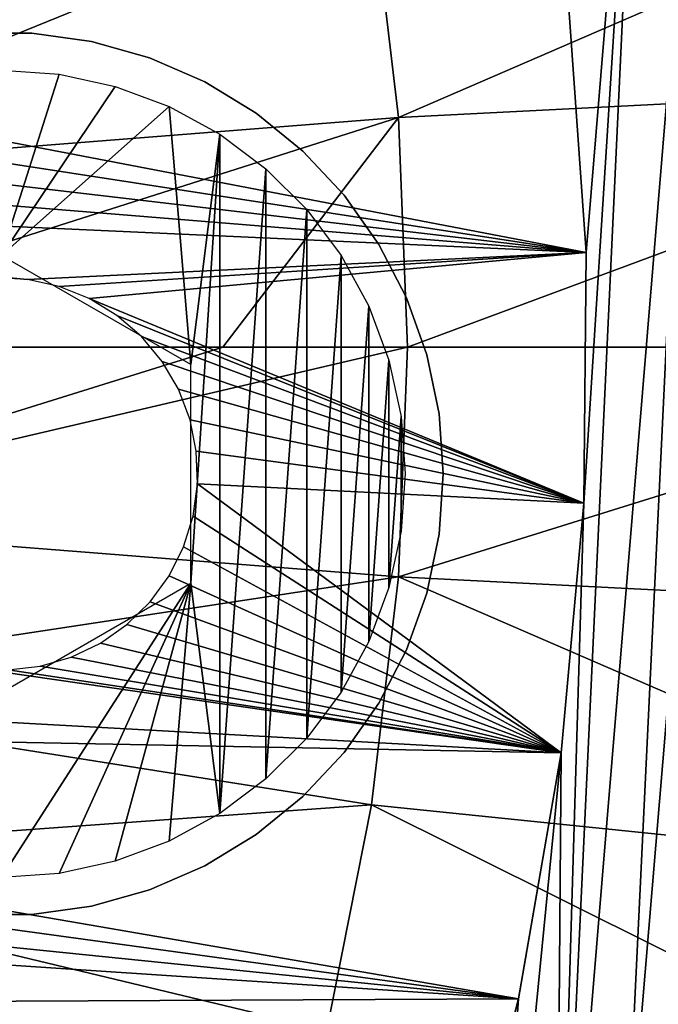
# Model space of a CAD drawing. Header units: millimetres. Extents: x -30.2 to 30.2, y -30.2 to 30.2.
# Tile 218 of 256: x 20.1 to 25.2, y -5.2 to 2.6. Entities that reach past the tile are written whole.
import ezdxf

# ---------------------------------------------------------------- set-up
doc = ezdxf.new("R2010")
doc.units = ezdxf.units.MM
doc.header["$LTSCALE"] = 52.148148
for name, color, linetype in [('1', 7, 'CONTINUOUS'), ('106', 7, 'CONTINUOUS'), ('2', 7, 'CONTINUOUS'), ('21', 7, 'CONTINUOUS'), ('32', 7, 'CONTINUOUS'), ('363', 7, 'CONTINUOUS'), ('364', 7, 'CONTINUOUS'), ('365', 7, 'CONTINUOUS'), ('82', 7, 'CONTINUOUS')]:
    doc.layers.add(name, color=color, linetype=linetype)

msp = doc.modelspace()

# ---------------------------------------------------------------- linework, layer by layer
at = {"layer": '1', "color": 251, "linetype": 'Continuous', "true_color": 0x4c4c4c}
for points in [[(23.122, 1.8197, 6.367), (28.6535, 4.2169, 6.0125), (22.908, 3.6283, 6.367), (23.122, 1.8197, 6.367)], [(28.8849, 2.1141, 6.0125), (28.6535, 4.2169, 6.0125), (23.122, 1.8197, 6.367), (28.8849, 2.1141, 6.0125)], [(22.908, 3.6283, 6.367), (17.1833, 2.7216, 6.644), (17.3438, 1.365, 6.644), (22.908, 3.6283, 6.367)], [(23.122, 1.8197, 6.367), (22.908, 3.6283, 6.367), (17.3438, 1.365, 6.644), (23.122, 1.8197, 6.367)], [(23.1935, 0, 6.367), (28.8849, 2.1141, 6.0125), (23.122, 1.8197, 6.367), (23.1935, 0, 6.367)], [(28.9621, 0, 6.0125), (28.8849, 2.1141, 6.0125), (23.1935, 0, 6.367), (28.9621, 0, 6.0125)], [(23.122, 1.8197, 6.367), (17.3438, 1.365, 6.644), (17.3975, 0, 6.644), (23.122, 1.8197, 6.367)], [(23.122, 1.8197, 6.367), (17.3975, 0, 6.644), (21.729, 0, 6.4445), (23.122, 1.8197, 6.367)], [(23.1935, 0, 6.367), (23.122, 1.8197, 6.367), (21.729, 0, 6.4445), (23.1935, 0, 6.367)]]:
    msp.add_3dface(points, dxfattribs=at)
at = {"layer": '106', "color": 251, "linetype": 'Continuous', "true_color": 0x4c4c4c}
for points in [[(13.4521, -4.8304, -131.4064), (21.5524, -7.9791, -122.7), (13.1988, -5.4846, -131.4064), (13.4521, -4.8304, -131.4064)], [(21.5524, -7.9791, -122.7), (13.4521, -4.8304, -131.4064), (18.2071, -6.0019, -126.5274), (21.5524, -7.9791, -122.7)]]:
    msp.add_3dface(points, dxfattribs=at)
at = {"layer": '2', "color": 251, "linetype": 'Continuous', "true_color": 0x4c4c4c}
for points in [[(23.1935, 0, 6.367), (21.729, 0, 6.4445), (17.3438, -1.365, 6.644), (23.1935, 0, 6.367)], [(23.122, -1.8197, 6.367), (23.1935, 0, 6.367), (17.3438, -1.365, 6.644), (23.122, -1.8197, 6.367)], [(21.729, 0, 6.4445), (17.3975, 0, 6.644), (17.3438, -1.365, 6.644), (21.729, 0, 6.4445)], [(28.9621, 0, 6.0125), (23.1935, 0, 6.367), (23.122, -1.8197, 6.367), (28.9621, 0, 6.0125)], [(28.8849, -2.1141, 6.0125), (28.9621, 0, 6.0125), (23.122, -1.8197, 6.367), (28.8849, -2.1141, 6.0125)], [(23.122, -1.8197, 6.367), (17.3438, -1.365, 6.644), (17.1833, -2.7216, 6.644), (23.122, -1.8197, 6.367)], [(22.908, -3.6283, 6.367), (23.122, -1.8197, 6.367), (17.1833, -2.7216, 6.644), (22.908, -3.6283, 6.367)], [(22.908, -3.6283, 6.367), (28.6535, -4.2169, 6.0125), (23.122, -1.8197, 6.367), (22.908, -3.6283, 6.367)], [(28.6535, -4.2169, 6.0125), (28.8849, -2.1141, 6.0125), (23.122, -1.8197, 6.367), (28.6535, -4.2169, 6.0125)], [(22.908, -3.6283, 6.367), (17.1833, -2.7216, 6.644), (16.9168, -4.0614, 6.644), (22.908, -3.6283, 6.367)], [(22.5527, -5.4144, 6.367), (22.908, -3.6283, 6.367), (16.9168, -4.0614, 6.644), (22.5527, -5.4144, 6.367)], [(22.5527, -5.4144, 6.367), (28.2692, -6.2972, 6.0125), (22.908, -3.6283, 6.367), (22.5527, -5.4144, 6.367)], [(28.2692, -6.2972, 6.0125), (28.6535, -4.2169, 6.0125), (22.908, -3.6283, 6.367), (28.2692, -6.2972, 6.0125)], [(22.5527, -5.4144, 6.367), (16.9168, -4.0614, 6.644), (16.546, -5.3761, 6.644), (22.5527, -5.4144, 6.367)]]:
    msp.add_3dface(points, dxfattribs=at)
at = {"layer": '21', "color": 251, "linetype": 'Continuous', "true_color": 0x4c4c4c}
msp.add_3dface([(24.9099, -6.9361, -46), (25.33, -5.1965, -46), (25.6402, -5.4038, -36.0965), (24.9099, -6.9361, -46)], dxfattribs=at)
at = {"layer": '32', "color": 251, "linetype": 'Continuous', "true_color": 0x4c4c4c}
for points in [[(24.3691, -8.6464, -46), (25.07, 6.3328, -46), (25.4593, 4.5208, -46), (24.3691, -8.6464, -46)], [(25.07, 6.3328, -46), (24.3691, -8.6464, -46), (24.5899, -1.2358, -46), (25.07, 6.3328, -46)], [(24.4698, 2.7237, -46), (25.07, 6.3328, -46), (24.6093, 0.751, -46), (24.4698, 2.7237, -46)], [(24.6093, 0.751, -46), (25.07, 6.3328, -46), (24.5899, -1.2358, -46), (24.6093, 0.751, -46)], [(24.9099, -6.9361, -46), (24.3691, -8.6464, -46), (25.4593, 4.5208, -46), (24.9099, -6.9361, -46)], [(24.9099, -6.9361, -46), (25.4593, 4.5208, -46), (25.7172, 2.6901, -46), (24.9099, -6.9361, -46)], [(25.33, -5.1965, -46), (24.9099, -6.9361, -46), (25.7172, 2.6901, -46), (25.33, -5.1965, -46)], [(24.5899, -1.2358, -46), (24.3691, -8.6464, -46), (24.41, -3.2147, -46), (24.5899, -1.2358, -46)], [(24.3691, -8.6464, -46), (23.7127, -10.3112, -46), (24.41, -3.2147, -46), (24.3691, -8.6464, -46)], [(24.41, -3.2147, -46), (23.7127, -10.3112, -46), (24.0734, -5.1634, -46), (24.41, -3.2147, -46)], [(24.0734, -5.1634, -46), (23.7127, -10.3112, -46), (23.5792, -7.0856, -46), (24.0734, -5.1634, -46)]]:
    msp.add_3dface(points, dxfattribs=at)
at = {"layer": '363', "linetype": 'Continuous'}
for points in [[(20.4301, 2.1635, -48.7), (19.9748, 0.7282, -48.7), (19.9748, 2.1961, -48.7), (20.4301, 2.1635, -48.7)], [(20.8762, 2.0665, -48.7), (19.9748, 0.7282, -48.7), (20.4301, 2.1635, -48.7), (20.8762, 2.0665, -48.7)], [(21.304, 1.907, -48.7), (19.9748, 0.7282, -48.7), (20.8762, 2.0665, -48.7), (21.304, 1.907, -48.7)], [(21.4748, -0.1379, -48.7), (19.9748, 0.7282, -48.7), (21.304, 1.907, -48.7), (21.4748, -0.1379, -48.7)], [(21.7048, 1.6881, -48.7), (21.4748, -0.1379, -48.7), (21.304, 1.907, -48.7), (21.7048, 1.6881, -48.7)], [(21.4748, -1.8699, -48.7), (21.4748, -0.1379, -48.7), (21.7048, 1.6881, -48.7), (21.4748, -1.8699, -48.7)], [(21.4748, -1.8699, -48.7), (21.7048, 1.6881, -48.7), (21.7048, -3.6959, -48.7), (21.4748, -1.8699, -48.7)], [(21.7048, 1.6881, -48.7), (22.0703, 1.4145, -48.7), (21.7048, -3.6959, -48.7), (21.7048, 1.6881, -48.7)], [(21.7048, -3.6959, -48.7), (22.0703, 1.4145, -48.7), (22.0703, -3.4223, -48.7), (21.7048, -3.6959, -48.7)], [(22.0703, 1.4145, -48.7), (22.3932, 1.0916, -48.7), (22.0703, -3.4223, -48.7), (22.0703, 1.4145, -48.7)], [(22.0703, -3.4223, -48.7), (22.3932, 1.0916, -48.7), (22.3932, -3.0994, -48.7), (22.0703, -3.4223, -48.7)], [(22.3932, 1.0916, -48.7), (22.6668, 0.7261, -48.7), (22.3932, -3.0994, -48.7), (22.3932, 1.0916, -48.7)], [(22.3932, -3.0994, -48.7), (22.6668, 0.7261, -48.7), (22.6668, -2.7338, -48.7), (22.3932, -3.0994, -48.7)], [(22.6668, 0.7261, -48.7), (22.8857, 0.3253, -48.7), (22.6668, -2.7338, -48.7), (22.6668, 0.7261, -48.7)], [(22.6668, -2.7338, -48.7), (22.8857, 0.3253, -48.7), (22.8857, -2.3331, -48.7), (22.6668, -2.7338, -48.7)], [(22.8857, 0.3253, -48.7), (23.0452, -0.1025, -48.7), (22.8857, -2.3331, -48.7), (22.8857, 0.3253, -48.7)], [(22.8857, -2.3331, -48.7), (23.0452, -0.1025, -48.7), (23.0452, -1.9053, -48.7), (22.8857, -2.3331, -48.7)], [(23.0452, -0.1025, -48.7), (23.1422, -0.5486, -48.7), (23.0452, -1.9053, -48.7), (23.0452, -0.1025, -48.7)], [(23.0452, -1.9053, -48.7), (23.1422, -0.5486, -48.7), (23.1422, -1.4592, -48.7), (23.0452, -1.9053, -48.7)], [(23.1422, -0.5486, -48.7), (23.1748, -1.0039, -48.7), (23.1422, -1.4592, -48.7), (23.1422, -0.5486, -48.7)], [(19.9748, -2.7359, -48.7), (21.4748, -1.8699, -48.7), (19.9748, -4.2039, -48.7), (19.9748, -2.7359, -48.7)], [(19.9748, -4.2039, -48.7), (21.4748, -1.8699, -48.7), (20.4301, -4.1713, -48.7), (19.9748, -4.2039, -48.7)], [(20.4301, -4.1713, -48.7), (21.4748, -1.8699, -48.7), (20.8762, -4.0743, -48.7), (20.4301, -4.1713, -48.7)], [(20.8762, -4.0743, -48.7), (21.4748, -1.8699, -48.7), (21.304, -3.9147, -48.7), (20.8762, -4.0743, -48.7)], [(21.304, -3.9147, -48.7), (21.4748, -1.8699, -48.7), (21.7048, -3.6959, -48.7), (21.304, -3.9147, -48.7)]]:
    msp.add_3dface(points, dxfattribs=at)
at = {"layer": '364', "linetype": 'Continuous'}
for points in [[(23.4422, -1.4805, -48.4), (23.4748, -1.0039, -48.4), (23.4422, -1.4805, -44.7), (23.4422, -1.4805, -48.4)], [(23.4422, -1.4805, -44.7), (23.4748, -1.0039, -48.4), (23.4748, -1.0039, -44.7), (23.4422, -1.4805, -44.7)], [(23.345, -1.9482, -48.4), (23.4422, -1.4805, -48.4), (23.345, -1.9482, -44.7), (23.345, -1.9482, -48.4)], [(23.345, -1.9482, -44.7), (23.4422, -1.4805, -48.4), (23.4422, -1.4805, -44.7), (23.345, -1.9482, -44.7)], [(23.185, -2.3983, -48.4), (23.345, -1.9482, -48.4), (23.185, -2.3983, -44.7), (23.185, -2.3983, -48.4)], [(23.185, -2.3983, -44.7), (23.345, -1.9482, -48.4), (23.345, -1.9482, -44.7), (23.185, -2.3983, -44.7)], [(22.9653, -2.8224, -48.4), (23.185, -2.3983, -48.4), (22.9653, -2.8224, -44.7), (22.9653, -2.8224, -48.4)], [(22.9653, -2.8224, -44.7), (23.185, -2.3983, -48.4), (23.185, -2.3983, -44.7), (22.9653, -2.8224, -44.7)], [(22.6898, -3.2127, -48.4), (22.9653, -2.8224, -48.4), (22.6898, -3.2127, -44.7), (22.6898, -3.2127, -48.4)], [(22.6898, -3.2127, -44.7), (22.9653, -2.8224, -48.4), (22.9653, -2.8224, -44.7), (22.6898, -3.2127, -44.7)], [(22.3637, -3.5618, -48.4), (22.6898, -3.2127, -48.4), (22.3637, -3.5618, -44.7), (22.3637, -3.5618, -48.4)], [(22.3637, -3.5618, -44.7), (22.6898, -3.2127, -48.4), (22.6898, -3.2127, -44.7), (22.3637, -3.5618, -44.7)], [(21.9932, -3.8633, -48.4), (22.3637, -3.5618, -48.4), (21.9932, -3.8633, -44.7), (21.9932, -3.8633, -48.4)], [(21.9932, -3.8633, -44.7), (22.3637, -3.5618, -48.4), (22.3637, -3.5618, -44.7), (21.9932, -3.8633, -44.7)], [(21.585, -4.1115, -48.4), (21.9932, -3.8633, -48.4), (21.585, -4.1115, -44.7), (21.585, -4.1115, -48.4)], [(21.585, -4.1115, -44.7), (21.9932, -3.8633, -48.4), (21.9932, -3.8633, -44.7), (21.585, -4.1115, -44.7)], [(21.1469, -4.3018, -48.4), (21.585, -4.1115, -48.4), (21.1469, -4.3018, -44.7), (21.1469, -4.3018, -48.4)], [(21.1469, -4.3018, -44.7), (21.585, -4.1115, -48.4), (21.585, -4.1115, -44.7), (21.1469, -4.3018, -44.7)], [(20.6869, -4.4307, -48.4), (21.1469, -4.3018, -48.4), (20.6869, -4.4307, -44.7), (20.6869, -4.4307, -48.4)], [(20.6869, -4.4307, -44.7), (21.1469, -4.3018, -48.4), (21.1469, -4.3018, -44.7), (20.6869, -4.4307, -44.7)], [(20.2136, -4.4957, -48.4), (20.6869, -4.4307, -48.4), (20.2136, -4.4957, -44.7), (20.2136, -4.4957, -48.4)], [(20.2136, -4.4957, -44.7), (20.6869, -4.4307, -48.4), (20.6869, -4.4307, -44.7), (20.2136, -4.4957, -44.7)], [(19.7359, -4.4957, -48.4), (20.2136, -4.4957, -48.4), (19.7359, -4.4957, -44.7), (19.7359, -4.4957, -48.4)], [(19.7359, -4.4957, -44.7), (20.2136, -4.4957, -48.4), (20.2136, -4.4957, -44.7), (19.7359, -4.4957, -44.7)]]:
    msp.add_3dface(points, dxfattribs=at)
at = {"layer": '365', "linetype": 'Continuous'}
for points in [[(20.2136, 2.4879, -48.4), (19.7359, 2.4879, -48.4), (20.2136, 2.4879, -44.7), (20.2136, 2.4879, -48.4)], [(20.2136, 2.4879, -44.7), (19.7359, 2.4879, -48.4), (19.7359, 2.4879, -44.7), (20.2136, 2.4879, -44.7)], [(20.6869, 2.4229, -48.4), (20.2136, 2.4879, -48.4), (20.6869, 2.4229, -44.7), (20.6869, 2.4229, -48.4)], [(20.6869, 2.4229, -44.7), (20.2136, 2.4879, -48.4), (20.2136, 2.4879, -44.7), (20.6869, 2.4229, -44.7)], [(21.1469, 2.294, -48.4), (20.6869, 2.4229, -48.4), (21.1469, 2.294, -44.7), (21.1469, 2.294, -48.4)], [(21.1469, 2.294, -44.7), (20.6869, 2.4229, -48.4), (20.6869, 2.4229, -44.7), (21.1469, 2.294, -44.7)], [(21.585, 2.1037, -48.4), (21.1469, 2.294, -48.4), (21.585, 2.1037, -44.7), (21.585, 2.1037, -48.4)], [(21.585, 2.1037, -44.7), (21.1469, 2.294, -48.4), (21.1469, 2.294, -44.7), (21.585, 2.1037, -44.7)], [(21.9932, 1.8555, -48.4), (21.585, 2.1037, -48.4), (21.9932, 1.8555, -44.7), (21.9932, 1.8555, -48.4)], [(21.9932, 1.8555, -44.7), (21.585, 2.1037, -48.4), (21.585, 2.1037, -44.7), (21.9932, 1.8555, -44.7)], [(22.3637, 1.554, -48.4), (21.9932, 1.8555, -48.4), (22.3637, 1.554, -44.7), (22.3637, 1.554, -48.4)], [(22.3637, 1.554, -44.7), (21.9932, 1.8555, -48.4), (21.9932, 1.8555, -44.7), (22.3637, 1.554, -44.7)], [(22.6898, 1.2049, -48.4), (22.3637, 1.554, -48.4), (22.6898, 1.2049, -44.7), (22.6898, 1.2049, -48.4)], [(22.6898, 1.2049, -44.7), (22.3637, 1.554, -48.4), (22.3637, 1.554, -44.7), (22.6898, 1.2049, -44.7)], [(22.9653, 0.8146, -48.4), (22.6898, 1.2049, -48.4), (22.9653, 0.8146, -44.7), (22.9653, 0.8146, -48.4)], [(22.9653, 0.8146, -44.7), (22.6898, 1.2049, -48.4), (22.6898, 1.2049, -44.7), (22.9653, 0.8146, -44.7)], [(23.185, 0.3905, -48.4), (22.9653, 0.8146, -48.4), (23.185, 0.3905, -44.7), (23.185, 0.3905, -48.4)], [(23.185, 0.3905, -44.7), (22.9653, 0.8146, -48.4), (22.9653, 0.8146, -44.7), (23.185, 0.3905, -44.7)], [(23.345, -0.0596, -48.4), (23.185, 0.3905, -48.4), (23.345, -0.0596, -44.7), (23.345, -0.0596, -48.4)], [(23.345, -0.0596, -44.7), (23.185, 0.3905, -48.4), (23.185, 0.3905, -44.7), (23.345, -0.0596, -44.7)], [(23.4422, -0.5273, -48.4), (23.345, -0.0596, -48.4), (23.4422, -0.5273, -44.7), (23.4422, -0.5273, -48.4)], [(23.4422, -0.5273, -44.7), (23.345, -0.0596, -48.4), (23.345, -0.0596, -44.7), (23.4422, -0.5273, -44.7)], [(23.4748, -1.0039, -44.7), (23.4748, -1.0039, -48.4), (23.4422, -0.5273, -48.4), (23.4748, -1.0039, -44.7)], [(23.4748, -1.0039, -44.7), (23.4422, -0.5273, -48.4), (23.4422, -0.5273, -44.7), (23.4748, -1.0039, -44.7)]]:
    msp.add_3dface(points, dxfattribs=at)
at = {"layer": '82', "color": 251, "linetype": 'Continuous', "true_color": 0x4c4c4c}
for points in [[(11.8777, 2.714, -30), (12.0915, 3.1486, -30), (24.6092, 0.7518, -30), (11.8777, 2.714, -30)], [(24.6092, 0.7518, -30), (12.0915, 3.1486, -30), (24.4698, 2.7238, -30), (24.6092, 0.7518, -30)], [(11.6873, 2.2679, -30), (11.8777, 2.714, -30), (24.6092, 0.7518, -30), (11.6873, 2.2679, -30)], [(11.5221, 1.8142, -30), (11.6873, 2.2679, -30), (24.6092, 0.7518, -30), (11.5221, 1.8142, -30)], [(11.3819, 1.3517, -30), (11.5221, 1.8142, -30), (24.6092, 0.7518, -30), (11.3819, 1.3517, -30)], [(11.3819, 1.3517, -30), (24.6092, 0.7518, -30), (20.1813, 0.5362, -30), (11.3819, 1.3517, -30)], [(19.9238, 0.5492, -30), (11.3819, 1.3517, -30), (20.1813, 0.5362, -30), (19.9238, 0.5492, -30)], [(20.1813, 0.5362, -30), (24.6092, 0.7518, -30), (20.431, 0.4814, -30), (20.1813, 0.5362, -30)], [(20.431, 0.4814, -30), (24.6092, 0.7518, -30), (20.6699, 0.386, -30), (20.431, 0.4814, -30)], [(24.6092, 0.7518, -30), (24.5899, -1.2358, -30), (20.6699, 0.386, -30), (24.6092, 0.7518, -30)], [(20.6699, 0.386, -30), (24.5899, -1.2358, -30), (20.8889, 0.2525, -30), (20.6699, 0.386, -30)], [(20.8889, 0.2525, -30), (24.5899, -1.2358, -30), (21.083, 0.0854, -30), (20.8889, 0.2525, -30)], [(21.083, 0.0854, -30), (24.5899, -1.2358, -30), (21.2476, -0.1127, -30), (21.083, 0.0854, -30)], [(21.2476, -0.1127, -30), (24.5899, -1.2358, -30), (21.3765, -0.3334, -30), (21.2476, -0.1127, -30)], [(21.3765, -0.3334, -30), (24.5899, -1.2358, -30), (21.4682, -0.5743, -30), (21.3765, -0.3334, -30)], [(21.4682, -0.5743, -30), (24.5899, -1.2358, -30), (21.5181, -0.8233, -30), (21.4682, -0.5743, -30)], [(21.5181, -0.8233, -30), (24.5899, -1.2358, -30), (21.5268, -1.0819, -30), (21.5181, -0.8233, -30)], [(21.5268, -1.0819, -30), (24.4099, -3.2154, -30), (21.4922, -1.3383, -30), (21.5268, -1.0819, -30)], [(24.5899, -1.2358, -30), (24.4099, -3.2154, -30), (21.5268, -1.0819, -30), (24.5899, -1.2358, -30)], [(21.4922, -1.3383, -30), (24.4099, -3.2154, -30), (21.4176, -1.5811, -30), (21.4922, -1.3383, -30)], [(21.4176, -1.5811, -30), (24.4099, -3.2154, -30), (21.3022, -1.8116, -30), (21.4176, -1.5811, -30)], [(21.3022, -1.8116, -30), (24.4099, -3.2154, -30), (21.1518, -2.0183, -30), (21.3022, -1.8116, -30)], [(21.1518, -2.0183, -30), (24.4099, -3.2154, -30), (20.9682, -2.1989, -30), (21.1518, -2.0183, -30)], [(20.9682, -2.1989, -30), (24.4099, -3.2154, -30), (20.7583, -2.3456, -30), (20.9682, -2.1989, -30)], [(20.7583, -2.3456, -30), (24.4099, -3.2154, -30), (20.5271, -2.4564, -30), (20.7583, -2.3456, -30)], [(11.2821, -2.9603, -30), (11.189, -2.486, -30), (24.4099, -3.2154, -30), (11.2821, -2.9603, -30)], [(24.4099, -3.2154, -30), (11.189, -2.486, -30), (19.7683, -2.544, -30), (24.4099, -3.2154, -30)], [(20.5271, -2.4564, -30), (24.4099, -3.2154, -30), (20.2798, -2.5275, -30), (20.5271, -2.4564, -30)], [(20.0258, -2.557, -30), (24.4099, -3.2154, -30), (19.7683, -2.544, -30), (20.0258, -2.557, -30)], [(20.2798, -2.5275, -30), (24.4099, -3.2154, -30), (20.0258, -2.557, -30), (20.2798, -2.5275, -30)], [(11.401, -3.4283, -30), (11.2821, -2.9603, -30), (24.0734, -5.1635, -30), (11.401, -3.4283, -30)], [(24.0734, -5.1635, -30), (11.2821, -2.9603, -30), (24.4099, -3.2154, -30), (24.0734, -5.1635, -30)], [(11.5457, -3.8912, -30), (11.401, -3.4283, -30), (24.0734, -5.1635, -30), (11.5457, -3.8912, -30)], [(11.7149, -4.345, -30), (11.5457, -3.8912, -30), (24.0734, -5.1635, -30), (11.7149, -4.345, -30)], [(12.1255, -5.2198, -30), (11.7149, -4.345, -30), (24.0734, -5.1635, -30), (12.1255, -5.2198, -30)], [(23.5792, -7.0853, -30), (12.1255, -5.2198, -30), (24.0734, -5.1635, -30), (23.5792, -7.0853, -30)]]:
    msp.add_3dface(points, dxfattribs=at)

doc.saveas('drawing.dxf')
